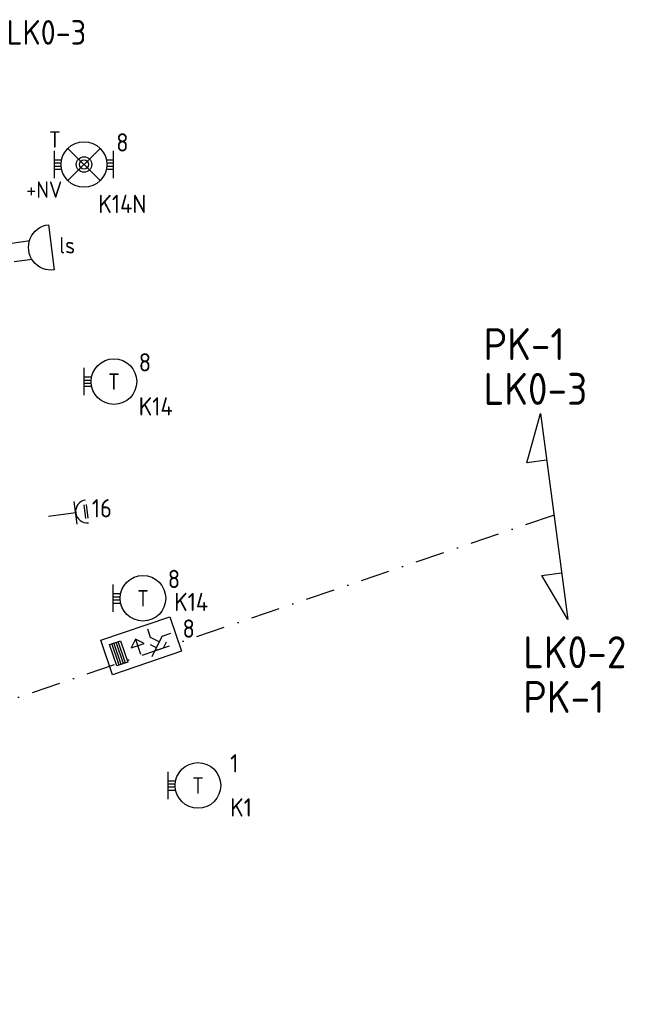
# Model space of a CAD drawing. Header units: millimetres. Extents: x 28812 to 120869, y 26747 to 104834.
# Tile 33 of 36: x 99322 to 106081, y 65964 to 76755. Entities that reach past the tile are written whole.
import ezdxf
from ezdxf.enums import TextEntityAlignment as Align

# ---------------------------------------------------------------- set-up
doc = ezdxf.new("R2010")
doc.units = ezdxf.units.MM
doc.header["$LTSCALE"] = 100
doc.linetypes.add('DASHDOT2', pattern=[12.7, 6.35, -3.175, 0, -3.175])
for name, color, linetype in [('EB63101-_ATTRIB', 2, 'Continuous'), ('EB63105-_ATTRIB', 2, 'Continuous'), ('EB6411--_ATTRIB', 2, 'Continuous'), ('EL62203-_KRACHT-WCD230', 3, 'Continuous'), ('EL63101-_LICHT-ARM', 3, 'Continuous'), ('EL63103-_LICHT-WCD230V', 3, 'Continuous'), ('EL63105-_LICHT-KAST', 3, 'Continuous'), ('EL63202-_NOODVRL-TXT', 3, 'Continuous'), ('EL63501-_NOODVRL-ARM', 3, 'Continuous'), ('EL6411--_DEURBEL', 3, 'Continuous')]:
    doc.layers.add(name, color=color, linetype=linetype)
doc.layers.add('GRENS', color=210, linetype='DASHDOT2', lineweight=30)
doc.styles.add('NORATT', font='iso.shx')
doc.styles.add('NORDIM', font='isocp.shx')

# ---------------------------------------------------------------- blocks, each defined once
blk = doc.blocks.new('ES3G10')
for p, q in [((-3.25, -1.5), (-3.25, 1.5)), ((-3.25, 0.52), (-2.44, 0.52)), ((-3.25, 0.17), (-2.49, 0.17)), ((-3.25, -0.17), (-2.49, -0.17)), ((-3.25, -0.52), (-2.44, -0.52))]:
    blk.add_line(p, q)
blk.add_circle((0, 0), 2.5)
at = {"style": 'NORATT', "flags": 9}
blk.add_attdef('GELIJK', text='', height=1.8, dxfattribs=at).set_placement((3.5, 5), align=Align.MIDDLE_CENTER)
at = {"color": 6, "style": 'NORATT'}
for tag, flags, p in [('SCHAK', 8, (3.5, 2.75)), ('A_CODE', 8, (0, 0)), ('GROEP', 8, (-3.5, -2.75)), ('KAST', 9, (3.5, -2.75))]:
    blk.add_attdef(tag, text='', height=1.8, dxfattribs=dict(at, flags=flags)).set_placement(p, align=Align.MIDDLE)
blk = doc.blocks.new('ES3W1L')
for p, q in [((-0.75, 1.25), (0.75, 1.25)), ((1.25, 0), (-1.25, 0)), ((-0.75, 1), (0.75, 1)), ((0, 0), (0, -3))]:
    blk.add_line(p, q)
blk.add_arc((0, 1.25), 1.25, 180, 0)
at = {"style": 'NORATT'}
for tag, flags, p in [('VERMOGEN', 9, (-2.5, 3)), ('GROEP', 8, (0, 3)), ('SCHAK', 8, (2.5, 3)), ('GELIJK', 9, (5, 3)), ('KAST', 9, (7, 3)), ('TAL', 8, (2.5, 3))]:
    blk.add_attdef(tag, text='', height=1.8, rotation=90, dxfattribs=dict(at, flags=flags)).set_placement(p, align=Align.MIDDLE_CENTER)
at = {"style": 'NORATT', "flags": 8}
blk.add_attdef('DOEL', text='', height=1.8, rotation=90, dxfattribs=at).set_placement((-2.5, 3), align=Align.MIDDLE_LEFT)
at = {"style": 'NORATT', "flags": 9}
blk.add_attdef('M_CODE', text='', height=1.8, dxfattribs=at).set_placement((0, 0), align=Align.MIDDLE_CENTER)
blk = doc.blocks.new('ES111261')
at = {"color": 0}
for p, q in [((-5, 1.75), (5, 1.75)), ((-5, 1.5), (5, 1.5)), ((-5, 1.25), (5, 1.25)), ((-5, 1), (5, 1)), ((-5, 0.75), (5, 0.75)), ((-5, 0.5), (5, 0.5)), ((-5, 0.25), (5, 0.25)), ((-5, 0), (5, 0)), ((-5, -0.25), (5, -0.25)), ((-5, -0.5), (5, -0.5)), ((-5, -0.75), (5, -0.75)), ((-5, -1), (5, -1)), ((-5, -1.25), (5, -1.25)), ((-5, -1.5), (5, -1.5)), ((-5, -1.75), (5, -1.75)), ((-5, -2), (5, -2))]:
    blk.add_line(p, q, dxfattribs=at)
blk.add_lwpolyline([(-5, -2), (5, -2), (5, 2), (-5, 2)], close=True, dxfattribs=at)
at = {"style": 'NORATT'}
for tag, height, flags, p in [('GROEPI', 1.8, 9, (0, 9.5)), ('GROEP', 1.8, 8, (0, 7.5)), ('CODE', 3.5, 8, (0, 4.5)), ('M_CODE', 1.8, 9, (0, 0)), ('KAST', 1.8, 9, (0, -3.5)), ('VERMOGEN', 1.8, 9, (0, -5.5)), ('DOEL', 1.8, 9, (0, -7.5)), ('VERMOGENI', 1.8, 9, (0, -9.5)), ('DOELI', 1.8, 9, (0, -11.5))]:
    blk.add_attdef(tag, text='', height=height, dxfattribs=dict(at, flags=flags)).set_placement(p, align=Align.MIDDLE_CENTER)
at = {"style": 'NORATT', "flags": 9}
for tag in ['GELIJKI', 'TAL']:
    blk.add_attdef(tag, text='', height=1.8, rotation=90, dxfattribs=at).set_placement((5, 3.75), align=Align.MIDDLE_CENTER)
at = {"color": 0, "style": 'NORATT', "flags": 9}
blk.add_attdef('RUIMTE', text='', height=1.8, dxfattribs=at).set_placement((0, -9.5), align=Align.MIDDLE)
blk = doc.blocks.new('ES081010')
at = {"color": 0}
for p, q in [((-1, 0), (-1, -2)), ((1, -2), (1, 0))]:
    blk.add_line(p, q, dxfattribs=at)
blk.add_lwpolyline([(-2.5, 2.25), (2.5, 2.25, -1)], format="xyb", close=True, dxfattribs=at)
at = {"color": 0, "style": 'NORATT', "flags": 8}
for tag, p in [('NUMMER', (0, 6.75)), ('SCHAK', (0, 4))]:
    blk.add_attdef(tag, text='', height=1.8, dxfattribs=at).set_placement(p, align=Align.MIDDLE)
at = {"style": 'NORATT'}
for tag, flags, p in [('CODE', 9, (1, 3.5)), ('PANEEL', 9, (0, 3)), ('GRP', 8, (0, -5)), ('RUIMTE', 9, (0, -7.5))]:
    blk.add_attdef(tag, text='', height=1.8, dxfattribs=dict(at, flags=flags)).set_placement(p, align=Align.MIDDLE_LEFT)
at = {"style": 'NORATT', "flags": 8}
blk.add_attdef('M_CODE', text='', height=1.8, dxfattribs=at).set_placement((0, 0), align=Align.MIDDLE_CENTER)
blk = doc.blocks.new('ES3N026')
for p, q in [((2.25, 1.25), (2.25, -1.25)), ((2.5, 1.25), (2.5, -1.25)), ((2.75, 1.25), (2.75, -1.25)), ((3, 1.25), (3, -1.25)), ((-1.5, 0.75), (-1, 0.25)), ((0.38, -0.88), (0.38, 0.87))]:
    blk.add_line(p, q)
for points in [[(4.01, 2.01), (4.01, -1.98), (-3.99, -1.98), (-3.99, 2.01)], [(3.25, -1.25), (2, -1.25), (2, 1.25), (3.25, 1.25)], [(0.38, -0.88), (1.12, -0.13), (-0.37, -0.13)]]:
    blk.add_lwpolyline(points, close=True)
for points in [[(-0.75, 1.5), (-2.5, -0.25), (-3.5, -0.25)], [(-1.25, 1), (-2.25, 1), (-2.75, 0.5)], [(-2, 0.25), (-1.25, -0.5), (-1.25, -1.5)]]:
    blk.add_lwpolyline(points)
at = {"style": 'NORATT'}
for tag, height, flags, p in [('GROEPI', 1.8, 9, (0, 9.5)), ('CODE', 3.5, 8, (0, 4.5)), ('A_CODE', 1.8, 8, (-3.5, 3.5)), ('NUMMER', 1.8, 8, (3.5, 3.5)), ('SCHAK', 1.8, 8, (3.5, 2.75)), ('M_CODE', 1.8, 9, (0, 0)), ('GROEP', 1.8, 8, (-3.5, -3.5)), ('KAST', 1.8, 9, (3.5, -3.5)), ('VERMOGEN', 1.8, 9, (0, -5.5)), ('DOEL', 1.8, 9, (0, -7.5)), ('VERMOGENI', 1.8, 9, (0, -9.5)), ('DOELI', 1.8, 9, (0, -11.5))]:
    blk.add_attdef(tag, text='', height=height, dxfattribs=dict(at, flags=flags)).set_placement(p, align=Align.MIDDLE_CENTER)
at = {"style": 'NORATT', "flags": 9}
for tag in ['GELIJKI', 'TAL']:
    blk.add_attdef(tag, text='', height=1.8, rotation=90, dxfattribs=at).set_placement((5, 3.76), align=Align.MIDDLE_CENTER)
blk = doc.blocks.new('EJ3T01')
at = {"color": 0}
for p, q in [((-3.25, -1.5), (-3.25, 1.5)), ((-1.77, 1.77), (1.77, -1.77)), ((1.77, 1.77), (-1.77, -1.77)), ((3.25, -1.5), (3.25, 1.5)), ((-3.25, 0.52), (-2.44, 0.52)), ((-3.25, 0.17), (-2.49, 0.17)), ((2.44, 0.52), (3.25, 0.52)), ((2.49, 0.17), (3.25, 0.17)), ((-3.25, -0.17), (-2.49, -0.17)), ((-3.25, -0.52), (-2.44, -0.52)), ((2.44, -0.52), (3.25, -0.52)), ((2.49, -0.17), (3.25, -0.17))]:
    blk.add_line(p, q, dxfattribs=at)
blk.add_lwpolyline([(1.77, -1.77), (1.75, -1.75)], dxfattribs=at)
for radius in [2.5, 0.85, 0.5]:
    blk.add_circle((0, 0), radius, dxfattribs=at)
at = {"style": 'NORATT', "flags": 9}
blk.add_attdef('GELIJK', text='', height=1.8, dxfattribs=at).set_placement((3.5, 5), align=Align.MIDDLE_CENTER)
at = {"color": 0, "style": 'NORATT'}
for tag, flags, p in [('A_CODE', 8, (-3.5, 2.75)), ('SCHAK', 8, (3.5, 2.75)), ('GROEP', 8, (-3.5, -2.75)), ('KAST', 9, (3.5, -2.75))]:
    blk.add_attdef(tag, text='', height=1.8, dxfattribs=dict(at, flags=flags)).set_placement(p, align=Align.MIDDLE)

msp = doc.modelspace()

# ---------------------------------------------------------------- linework, layer by layer
at = {"layer": 'GRENS', "linetype": 'Continuous', "ltscale": 0.1}
msp.add_lwpolyline([(105097, 71927), (104883, 71899), (105032, 72440), (105329, 70181), (105045, 70664), (105260, 70693)], dxfattribs=at)
at = {"layer": 'GRENS', "ltscale": 0.5, "elevation": -16800}
msp.add_lwpolyline([(67308, 68514), (68343, 67242), (73486, 68857), (76015, 61395), (105206, 71338)], dxfattribs=at)

# ---------------------------------------------------------------- block references
at = {"layer": 'EL63101-_LICHT-ARM'}
ref = msp.add_blockref('ES3G10', (100355, 72789, 2400), dxfattribs=dict(at, xscale=100, yscale=100, zscale=100))
ref.add_attrib('A_CODE', 'T', dxfattribs={"layer": 'EB63101-_ATTRIB', "color": 1, "height": 180, "style": 'NORATT', "flags": 8}).set_placement((100355, 72789, 2400), align=Align.MIDDLE)
ref = msp.add_blockref('ES3G10', (100673, 70414, 2400), dxfattribs=dict(at, xscale=100, yscale=100, zscale=100))
ref.add_attrib('A_CODE', 'T', dxfattribs={"layer": 'EB63101-_ATTRIB', "color": 1, "height": 180, "style": 'NORATT', "flags": 8}).set_placement((100673, 70414, 2400), align=Align.MIDDLE)
ref = msp.add_blockref('ES3G10', (101276, 68363, -14400), dxfattribs=dict(at, xscale=100, yscale=100, zscale=100))
ref.add_attrib('A_CODE', 'T', dxfattribs={"layer": 'EB63101-_ATTRIB', "color": 1, "height": 180, "style": 'NORATT', "flags": 8}).set_placement((101276, 68363, -14400), align=Align.MIDDLE)
at = {"layer": 'EL63103-_LICHT-WCD230V', "xscale": 100, "yscale": 100, "zscale": 100, "rotation": 277.4999999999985}
msp.add_blockref('ES3W1L', (99936, 71350, 1050), dxfattribs=at)
at = {"layer": 'EL63105-_LICHT-KAST'}
ref = msp.add_blockref('ES111261', (97855, 75994, 16800), dxfattribs=dict(at, xscale=99.99999999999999, yscale=75, zscale=75, rotation=18.75000000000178))
ref.add_attrib('CODE', 'LK0-3', dxfattribs={"layer": 'EB63105-_ATTRIB', "color": 3, "height": 268.6, "style": 'NORATT', "flags": 8}).set_placement((99615, 76616, 16800), align=Align.MIDDLE_CENTER)
at = {"layer": 'EL63202-_NOODVRL-TXT', "xscale": 99.99999999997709, "yscale": 99.99999999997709, "zscale": 99.99999999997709, "rotation": 198.7500000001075}
msp.add_blockref('ES3N026', (100655, 69895, 2600), dxfattribs=at)
at = {"layer": 'EL63501-_NOODVRL-ARM'}
ref = msp.add_blockref('EJ3T01', (100027, 75168, 2400), dxfattribs=dict(at, xscale=100, yscale=100, zscale=100))
ref.add_attrib('A_CODE', 'T', dxfattribs={"layer": '0', "color": 1, "height": 180, "style": 'NORATT', "flags": 8}).set_placement((99707, 75443, 2400), align=Align.MIDDLE)
ref.add_attrib('GROEP', '+NV', dxfattribs={"layer": '0', "color": 1, "height": 180, "style": 'NORATT', "flags": 8}).set_placement((99591, 74893, 2400), align=Align.MIDDLE)
at = {"layer": 'EL6411--_DEURBEL'}
ref = msp.add_blockref('ES081010', (99446, 74231, 16800), dxfattribs=dict(at, xscale=100, yscale=100, zscale=100, rotation=277.5000000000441))
ref.add_attrib('SCHAK', 'ls', dxfattribs={"layer": 'EB6411--_ATTRIB', "color": 1, "height": 180, "style": 'NORATT', "flags": 8}).set_placement((99843, 74283, 16800), align=Align.MIDDLE)

# ---------------------------------------------------------------- texts
at = {"layer": 'EL62203-_KRACHT-WCD230', "color": 7, "style": 'NORDIM'}
msp.add_text('16', height=200, dxfattribs=at).set_placement((100113, 71301, -16600))
at = {"layer": 'EL63101-_LICHT-ARM', "color": 1, "style": 'NORDIM'}
for s, p in [('8', (100380, 75310)), ('K14N', (100184, 74636)), ('8', (100627, 72900)), ('K14', (100627, 72417)), ('8', (100945, 70526)), ('K14', (101015, 70274)), ('8', (101107, 69982)), ('1', (101629, 68506, -16800)), ('K1', (101629, 68022, -16800))]:
    msp.add_text(s, height=200, dxfattribs=at).set_placement(p)
at = {"layer": 'GRENS', "style": 'NORATT'}
for s, p in [('PK-1', (104407, 73024, -16800)), ('LK0-3', (104407, 72534, -16800)), ('LK0-2', (104842, 69648, -16800)), ('PK-1', (104842, 69158, -16800))]:
    msp.add_text(s, height=350, dxfattribs=at).set_placement(p)

doc.saveas('drawing.dxf')
